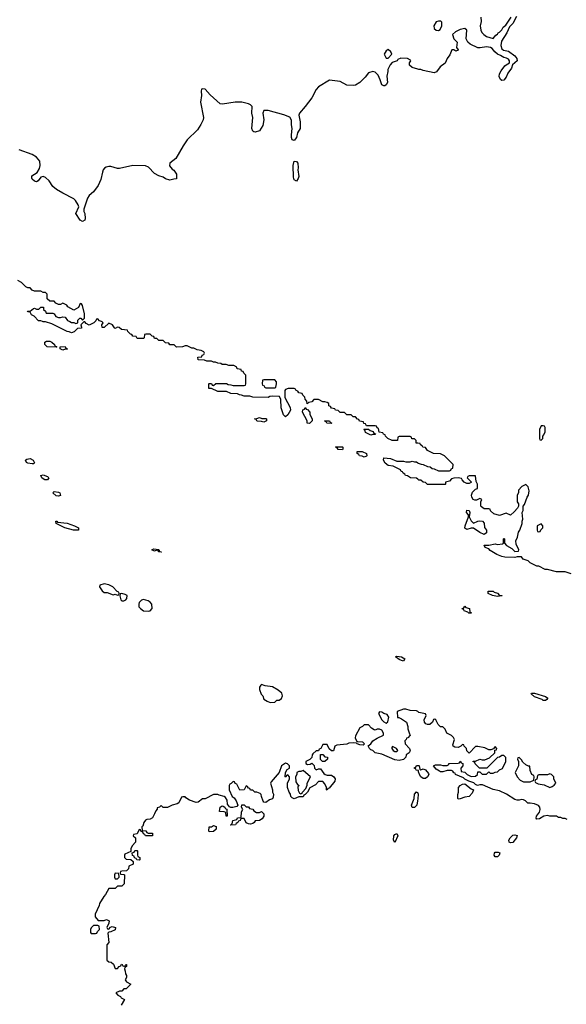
# Model space of a CAD drawing. Header units: inches. Extents: x 2735672 to 2903319, y 894031 to 1029782.
# Tile 24 of 167: x 2796355 to 2801361, y 983745 to 992766. Entities that reach past the tile are written whole.
import ezdxf

# ---------------------------------------------------------------- set-up
doc = ezdxf.new("R2010")
doc.units = ezdxf.units.IN
doc.header["$MEASUREMENT"] = 0
for name, color, linetype in [('C7998', 7, 'Continuous'), ('C7999', 7, 'Continuous'), ('C8908', 7, 'Continuous'), ('C8909', 7, 'Continuous')]:
    doc.layers.add(name, color=color, linetype=linetype)

msp = doc.modelspace()

# ---------------------------------------------------------------- linework, layer by layer
at = {"layer": 'C7998', "color": 4}
for points, elevation in [([(2797044.8, 990000), (2797034, 989990), (2796990, 989966), (2796963.1, 989983.1), (2796950, 989998), (2796942, 989998), (2796914, 989970), (2796922, 989950), (2796919.6, 989940.4), (2796883.6, 989936.4), (2796852.7, 989907.3), (2796830, 989898), (2796807.3, 989907.3), (2796790, 989908), (2796650, 989978), (2796590, 989998), (2796570, 989998), (2796565.1, 990000)], 8), ([(2796814, 990000), (2796830, 989992), (2796851.6, 989991.6), (2796870, 989982), (2796886, 989990), (2796887.1, 990000)], 8), ([(2800000, 988885.4), (2799987.3, 988887.3), (2799986, 988910), (2799970, 988926), (2799947.3, 988927.3), (2799942, 988942), (2799930, 988946), (2799830, 988946), (2799818, 988942), (2799814, 988910), (2799766, 988910), (2799726, 988930), (2799706, 988950), (2799702, 988962), (2799687.3, 988967.3), (2799682, 988982), (2799647.3, 988987.3), (2799642, 989022), (2799627.3, 989027.3), (2799622, 989042), (2799610, 989046), (2799530, 989046), (2799522, 989062), (2799507.3, 989067.3), (2799502, 989082), (2799467.3, 989087.3), (2799462, 989102), (2799447.3, 989107.3), (2799430, 989126), (2799410, 989126), (2799390, 989146), (2799350, 989146), (2799330, 989166), (2799290, 989166), (2799270, 989186), (2799247.3, 989187.3), (2799242, 989202), (2799210, 989206), (2799202, 989222), (2799187.3, 989227.3), (2799186, 989250), (2799170, 989258), (2799150, 989266), (2799130, 989266), (2799090, 989286), (2799050, 989286), (2799030, 989266), (2799002, 989258), (2798987.3, 989247.3), (2798986, 989270), (2798968.4, 989288.4), (2798967.3, 989307.3), (2798947.3, 989327.3), (2798942, 989342), (2798910, 989346), (2798902, 989362), (2798886, 989370), (2798882, 989382), (2798867.3, 989387.3), (2798812.7, 989387.3), (2798790, 989378), (2798782, 989370), (2798783.6, 989303.6), (2798831.6, 989211.6), (2798834, 989190), (2798810, 989146), (2798790, 989126), (2798770, 989146), (2798748.7, 989210), (2798747.3, 989287.3), (2798734, 989314), (2798670, 989318), (2798645.4, 989314.6), (2798630, 989306), (2798490, 989308), (2798463.6, 989316.4), (2798410, 989318), (2798387.3, 989327.3), (2798368.4, 989328.4), (2798350, 989338), (2798290, 989342), (2798250, 989358), (2798170, 989358), (2798110, 989388), (2798088.4, 989388.4), (2798086, 989430), (2798090, 989434), (2798112.7, 989432.7), (2798118, 989418), (2798130, 989414), (2798150, 989434), (2798250, 989432), (2798263.6, 989423.6), (2798290, 989422), (2798310, 989414), (2798410, 989414), (2798422, 989418), (2798426, 989430), (2798426, 989510), (2798407.3, 989527.3), (2798402, 989542), (2798387.3, 989547.3), (2798382, 989562), (2798347.3, 989567.3), (2798342, 989582), (2798316.4, 989596.4), (2798270, 989598), (2798247.3, 989607.3), (2798210, 989608), (2798196.4, 989616.4), (2798170, 989618), (2798147.3, 989627.3), (2798130, 989628), (2798110, 989638), (2798070, 989638), (2798047.3, 989647.3), (2797988.4, 989648.4), (2797987.3, 989672.7), (2798022, 989678), (2798027.3, 989692.7), (2798042, 989698), (2798046, 989710), (2798042, 989722), (2798016.4, 989736.4), (2797980.4, 989740.4), (2797950, 989758), (2797930, 989758), (2797890, 989778), (2797870, 989778), (2797847.3, 989767.3), (2797790, 989766), (2797770, 989786), (2797730, 989786), (2797722, 989802), (2797690, 989806), (2797670, 989826), (2797630, 989826), (2797610, 989846), (2797590, 989846), (2797582, 989862), (2797567.3, 989867.3), (2797550, 989886), (2797510, 989886), (2797498, 989882), (2797494, 989850), (2797490, 989846), (2797430, 989846), (2797422, 989862), (2797390, 989866), (2797382, 989882), (2797370, 989886), (2797346, 989910), (2797342, 989922), (2797288.4, 989928.4), (2797267.3, 989947.3), (2797250, 989948), (2797230, 989938), (2797222, 989942), (2797206, 989970), (2797170, 989986), (2797130, 989946), (2797110, 989946), (2797106, 989970), (2797118, 989990), (2797110, 989998), (2797105.1, 990000)], 8), ([(2800000, 988556), (2799990, 988566), (2799932.7, 988567.3), (2799907.3, 988587.3), (2799888.4, 988588.4), (2799882, 988602), (2799866, 988610), (2799862, 988622), (2799847.3, 988627.3), (2799842, 988642), (2799776.4, 988676.4), (2799730, 988682), (2799703.1, 988703.1), (2799686, 988730), (2799688.4, 988751.6), (2799750, 988744.7), (2799810, 988722), (2799870, 988722), (2799890, 988714), (2799930, 988714), (2799950, 988722), (2799970, 988714), (2799990, 988714), (2800000, 988706.4)], 8), ([(2800000, 986426.7), (2799990, 986435.3), (2799930, 986438), (2799890, 986448.7), (2799870, 986448.7), (2799812.7, 986427.3), (2799814, 986374), (2799826, 986374), (2799850, 986362), (2799898, 986330), (2799910.8, 986290.8), (2799911, 986270), (2799923.6, 986223.6), (2799932, 986210), (2799910, 986186), (2799898, 986182), (2799894, 986170), (2799882, 986158), (2799884.7, 986130), (2799924.7, 986090), (2799930, 986066), (2799922, 986050), (2799894, 986030), (2799892, 986008), (2799871.1, 985988.9), (2799830, 985979), (2799790, 985984), (2799670, 986038), (2799610, 986048.7), (2799588.9, 986068.9), (2799570, 986078), (2799558, 986090), (2799547.3, 986112.7), (2799570, 986132), (2799590, 986158), (2799630, 986184.7), (2799686, 986210), (2799686, 986230), (2799670, 986258), (2799650, 986266), (2799630, 986266), (2799610, 986258), (2799600.4, 986260.4), (2799576.4, 986276.4), (2799550, 986306), (2799510, 986306), (2799494, 986290), (2799470, 986278), (2799430, 986206), (2799426.4, 986186.4), (2799439.6, 986159.6), (2799450, 986152), (2799494, 986150), (2799514, 986130), (2799499.6, 986120.4), (2799470, 986122), (2799446, 986130), (2799438, 986138), (2799410, 986142), (2799370, 986137.2), (2799350, 986129.3), (2799259.6, 986120.4), (2799242, 986110), (2799230, 986068), (2799210, 986066), (2799190, 986086), (2799170, 986126), (2799130, 986126), (2799111.6, 986088.4), (2799098, 986082), (2799092.7, 986067.3), (2799070, 986068), (2799039.6, 986040.4), (2799032, 986030), (2799030, 986006), (2799012.7, 985987.3), (2798974, 985970), (2798974, 985950), (2798990, 985942), (2799015.3, 985944.7), (2799030, 985954), (2799052.7, 985932.7), (2799054, 985910), (2799070, 985894), (2799090, 985902), (2799110, 985902), (2799139.6, 985859.6), (2799151.1, 985851.1), (2799170, 985844.7), (2799210, 985844.7), (2799232, 985830), (2799244.7, 985810), (2799242, 985790), (2799190, 985726), (2799178, 985722), (2799170, 985706), (2799166, 985710), (2799166, 985730), (2799150, 985766), (2799130, 985786), (2799090, 985786), (2799063.6, 985756.4), (2799011.6, 985728.4), (2798990.9, 985689.1), (2798970, 985666), (2798958, 985662), (2798950, 985646), (2798910, 985646), (2798870, 985628), (2798850, 985638), (2798838, 985650), (2798835.3, 985670), (2798822, 985690), (2798808, 985730), (2798808, 985770), (2798826, 985810), (2798826, 985830), (2798810, 985846), (2798798, 985842), (2798792.7, 985827.3), (2798786, 985830), (2798788, 985870), (2798803.1, 985896.9), (2798826, 985910), (2798826, 985930), (2798808.4, 985948.4), (2798790, 985955.3), (2798752, 985930), (2798731.3, 985868.7), (2798658, 985782), (2798652, 985770), (2798671, 985710), (2798671.3, 985690), (2798678, 985670), (2798676.9, 985643.1), (2798671, 985629), (2798642, 985618), (2798610, 985595.3), (2798590, 985598), (2798584.7, 985604.7), (2798568, 985650), (2798567.3, 985667.3), (2798556.4, 985676.4), (2798527.3, 985687.3), (2798508.4, 985688.4), (2798490, 985706), (2798470, 985706), (2798462, 985722), (2798450, 985726), (2798442, 985742), (2798430, 985746), (2798411, 985709), (2798370, 985708), (2798342, 985762), (2798327.3, 985767.3), (2798322, 985782), (2798310, 985786), (2798292.7, 985767.3), (2798278, 985762), (2798274, 985750), (2798274, 985710), (2798302, 985650), (2798318, 985638), (2798338, 985610), (2798354, 985570), (2798342, 985558), (2798307.3, 985547.3), (2798287.3, 985547.3), (2798275.3, 985555.3), (2798258, 985578), (2798254, 985614), (2798240.4, 985640.4), (2798226, 985650), (2798181.2, 985661.2), (2798170, 985668), (2798130, 985668), (2798052, 985628), (2798030, 985628), (2797990, 985598), (2797970, 985595.3), (2797910, 985614), (2797876.4, 985636.4), (2797870, 985646), (2797850, 985646), (2797838, 985642), (2797811, 985590), (2797796.8, 985583.2), (2797750.9, 985569.1), (2797707.3, 985547.3), (2797670, 985548), (2797650, 985566), (2797634, 985550), (2797614, 985546), (2797614, 985534), (2797601, 985519), (2797591, 985490), (2797570, 985454), (2797550, 985442.7), (2797520.7, 985439.3), (2797506.8, 985433.2), (2797491, 985410), (2797482, 985378), (2797474, 985370), (2797478, 985338), (2797510, 985334), (2797518, 985318), (2797530, 985314), (2797570, 985314), (2797571.6, 985288.4), (2797508.4, 985288.4), (2797502, 985302), (2797487.3, 985307.3), (2797482, 985322), (2797467.3, 985327.3), (2797462, 985342), (2797450, 985346), (2797430, 985306), (2797398, 985302), (2797394, 985290), (2797414, 985270), (2797414, 985230), (2797383.6, 985196.4), (2797374, 985170), (2797374, 985146), (2797318, 985122), (2797314, 985110), (2797314, 985090), (2797330, 985074), (2797372, 985072), (2797392.7, 985052.7), (2797394, 985030), (2797354, 985010), (2797352.7, 984987.3), (2797332.7, 984967.3), (2797290, 984966), (2797278, 984962), (2797274, 984950), (2797278, 984938), (2797310, 984934), (2797314, 984930), (2797311.6, 984848.4), (2797290, 984826), (2797250, 984826), (2797230, 984806), (2797170, 984806), (2797142, 984750), (2797126.4, 984733.6), (2797084.7, 984670), (2797082, 984650), (2797044.7, 984570), (2797046, 984546), (2797072.7, 984512.7), (2797130, 984512), (2797150, 984522), (2797174, 984510), (2797172, 984488), (2797154, 984450), (2797158, 984438), (2797170, 984434), (2797187.3, 984452.7), (2797202, 984458), (2797232, 984450), (2797230, 984428.7), (2797190, 984408), (2797172.7, 984407.3), (2797162, 984398), (2797171.3, 984310), (2797152, 984290), (2797154, 984150), (2797170, 984134), (2797191.6, 984131.6), (2797212.7, 984112.7), (2797230, 984074), (2797250, 984074), (2797267.3, 984092.7), (2797282, 984098), (2797288.4, 984111.6), (2797294, 984110), (2797298, 984098), (2797310, 984094), (2797322, 984098), (2797326, 984110), (2797334, 984110), (2797334, 984090), (2797318, 984082), (2797314, 984070), (2797322, 984050), (2797323.6, 984023.6), (2797334, 984010), (2797334, 983990), (2797322, 983970), (2797334, 983950), (2797374, 983930), (2797330, 983886), (2797310, 983886), (2797290, 983866), (2797270, 983866), (2797234, 983850), (2797254, 983830), (2797276.9, 983816.9), (2797285.4, 983805.4), (2797314, 983790), (2797283.6, 983736.4)], 12), ([(2800000, 985887.2), (2799986, 985890), (2799982, 985902), (2799970, 985906), (2799970, 985914), (2799982, 985918), (2799990, 985932), (2800000, 985933)], 12), ([(2800000, 985628), (2799998, 985610), (2799992, 985570), (2799970, 985548), (2799948.9, 985548.9), (2799942, 985570), (2799968.7, 985630), (2799969.3, 985670.7), (2799990, 985692), (2800000, 985683.7)], 12)]:
    msp.add_lwpolyline(points, dxfattribs=dict(at, elevation=elevation))
for points, elevation in [([(2796690, 989766), (2796606, 989770), (2796586, 989790), (2796586, 989810), (2796600.4, 989819.6), (2796630, 989822), (2796650, 989812), (2796674, 989790), (2796678, 989778), (2796694, 989770)], 8), ([(2796750, 989738), (2796726, 989750), (2796726, 989770), (2796771.6, 989771.6), (2796778, 989758), (2796794, 989750), (2796790, 989746), (2796770, 989746)], 8), ([(2798690, 989466), (2798590, 989466), (2798578, 989462), (2798574, 989430), (2798578, 989418), (2798592.7, 989412.7), (2798598, 989398), (2798610, 989394), (2798690, 989394), (2798702, 989398), (2798708, 989430), (2798707.3, 989447.3)], 8), ([(2799010, 989066), (2798988.4, 989068.4), (2798988, 989090), (2798946, 989170), (2798948.4, 989191.6), (2798962, 989198), (2798970, 989214), (2798978, 989198), (2798990, 989194), (2799012, 989170), (2799012, 989150), (2799034, 989110), (2799034, 989090)], 8), ([(2798590, 989078), (2798570, 989086), (2798532.7, 989087.3), (2798526, 989090), (2798522, 989102), (2798506, 989110), (2798527.3, 989112.7), (2798550, 989122), (2798572.7, 989112.7), (2798610, 989112), (2798614, 989110), (2798614, 989090), (2798610, 989088)], 8), ([(2799210, 989066), (2799168.4, 989068.4), (2799162, 989082), (2799146, 989090), (2799191.6, 989091.6), (2799198, 989078), (2799214, 989070)], 8), ([(2799570, 988958), (2799523.1, 988983.1), (2799518, 988998), (2799506, 989010), (2799510, 989014), (2799550, 989014), (2799563.6, 989003.6), (2799592.7, 988992.7), (2799598, 988978), (2799612.7, 988972.7), (2799610, 988966), (2799590, 988966)], 8), ([(2799310, 988826), (2799270, 988828), (2799262, 988842), (2799246, 988850), (2799250, 988854), (2799311.1, 988851.1), (2799314, 988850), (2799314, 988830)], 8), ([(2799510, 988758), (2799490, 988768), (2799466, 988770), (2799462, 988782), (2799446, 988790), (2799446, 988810), (2799491.1, 988811.1), (2799531.6, 988791.6), (2799534, 988770), (2799530, 988766)], 8), ([(2796470, 988695.3), (2796430, 988704), (2796418, 988710), (2796408, 988730), (2796420.4, 988739.6), (2796450, 988744.7), (2796478, 988730), (2796490, 988706), (2796482, 988698)], 8), ([(2796610, 988549), (2796586, 988550), (2796570, 988558), (2796558, 988570), (2796548, 988590), (2796570, 988596), (2796610, 988582), (2796622, 988570)], 8), ([(2796710, 988402), (2796690, 988404), (2796658, 988430), (2796670, 988442), (2796710, 988436), (2796722, 988430), (2796730, 988408)], 8), ([(2796847.7, 988087.7), (2796769.7, 988109.7), (2796688, 988150), (2796686, 988170), (2796694, 988170), (2796702, 988162), (2796790, 988152.7), (2796858, 988130), (2796894, 988110), (2796894, 988090), (2796890, 988089)], 8), ([(2797650, 987888.7), (2797626, 987890), (2797622, 987902), (2797610, 987906), (2797590, 987898), (2797566, 987910), (2797582, 987918), (2797630, 987910.6), (2797634, 987894), (2797654, 987890)], 8), ([(2797130, 987597.2), (2797090, 987586), (2797084.7, 987570), (2797110, 987532), (2797130, 987518), (2797156.9, 987516.9), (2797210, 987498), (2797230, 987502), (2797250, 987494), (2797262, 987498), (2797266, 987510), (2797262, 987522), (2797247.3, 987527.3), (2797208, 987570), (2797170, 987589)], 12), ([(2797290, 987508), (2797274, 987506), (2797272, 987488), (2797281, 987450), (2797290, 987441), (2797310, 987441), (2797328, 987450), (2797336.5, 987463.5), (2797338, 987490), (2797320.4, 987500.4)], 12), ([(2797490, 987455.3), (2797470, 987448), (2797450, 987426), (2797444.7, 987410), (2797446.4, 987386.4), (2797462, 987370), (2797490, 987351.3), (2797530, 987346), (2797550, 987351.3), (2797568.7, 987370), (2797564, 987410), (2797550, 987428.7), (2797530, 987442)], 12), ([(2799870, 986889.3), (2799850, 986894), (2799830, 986905.2), (2799798, 986930), (2799810, 986936), (2799852, 986930), (2799882, 986910)], 8), ([(2798570, 986674), (2798562, 986670), (2798551.3, 986650), (2798551.3, 986630), (2798566.4, 986586.4), (2798582, 986570), (2798590, 986542), (2798621, 986521), (2798650, 986511.3), (2798690, 986512), (2798709.1, 986530.9), (2798730, 986532), (2798754, 986546), (2798762, 986570), (2798754.6, 986594.6), (2798722, 986622), (2798670, 986652.7), (2798602.7, 986662.7)], 12), ([(2799650, 986426), (2799642, 986410), (2799670, 986352), (2799690, 986332), (2799710, 986322), (2799727.3, 986332.7), (2799736.4, 986376.4), (2799719, 986399), (2799689, 986409), (2799670, 986422)], 12), ([(2799770, 986106), (2799762, 986098), (2799762, 986090), (2799774, 986070), (2799790, 986062), (2799810, 986062), (2799818, 986070), (2799806, 986090)], 12), ([(2799128.4, 985968.4), (2799108.4, 985988.4), (2799110, 986034), (2799130, 986034), (2799150, 986012), (2799174, 986010), (2799174, 985990), (2799150, 985968.7)], 12), ([(2798950, 985888), (2798930, 985878), (2798910, 985878), (2798894, 985870), (2798892, 985850), (2798882, 985830), (2798883.6, 985783.6), (2798898, 985758), (2798914, 985750), (2798902, 985738), (2798905.4, 985705.4), (2798918, 985678), (2798930, 985674), (2798942, 985678), (2798946, 985690), (2798976.4, 985723.6), (2798987.3, 985752.7), (2798988, 985770), (2799018, 985830)], 12), ([(2798250, 985468), (2798246, 985470), (2798242, 985502), (2798227.3, 985507.3), (2798186, 985510), (2798190, 985552), (2798210, 985562), (2798219.6, 985559.6), (2798232.7, 985552.7), (2798238, 985538), (2798252.7, 985532.7), (2798254, 985470)], 12), ([(2798430, 985554), (2798450, 985554), (2798458, 985538), (2798490, 985534), (2798498, 985518), (2798523.6, 985503.6), (2798550, 985502), (2798570, 985512), (2798591.3, 985490), (2798592, 985470), (2798576.9, 985443.1), (2798550, 985428), (2798512.7, 985427.3), (2798502, 985410), (2798490, 985402), (2798470, 985395.3), (2798450, 985398), (2798428.9, 985408.9), (2798410, 985446), (2798390, 985446), (2798378, 985442), (2798374, 985430), (2798358, 985422), (2798354, 985410), (2798338, 985402), (2798330, 985388), (2798290, 985386), (2798286, 985390), (2798302, 985398), (2798306, 985430), (2798342, 985438), (2798350, 985454), (2798382, 985458), (2798387.3, 985507.3), (2798398, 985530), (2798386, 985550), (2798388.4, 985571.6), (2798411.6, 985571.6)], 12), ([(2798090, 985326), (2798086, 985330), (2798088.9, 985371.1), (2798110, 985372), (2798130, 985382), (2798152.7, 985372.7), (2798154, 985350), (2798130, 985328)], 12), ([(2799790, 985226), (2799778, 985250), (2799782, 985290), (2799790, 985302), (2799810, 985311.3), (2799818, 985290)], 12), ([(2797450, 985066), (2797427.3, 985067.3), (2797422, 985082), (2797407.3, 985087.3), (2797402, 985102), (2797388.4, 985108.4), (2797386, 985134), (2797402, 985138), (2797410, 985154), (2797430, 985154), (2797434, 985150), (2797434, 985110), (2797438, 985098), (2797454, 985090), (2797454, 985070)], 12), ([(2797230, 984946), (2797222, 984930), (2797222, 984910), (2797230, 984894), (2797250, 984894), (2797266, 984910), (2797262, 984942)], 12), ([(2797070, 984466), (2797030, 984466), (2797010, 984446), (2797002, 984430), (2797002, 984402), (2797010, 984394), (2797050, 984394), (2797062, 984398), (2797067.3, 984412.7), (2797086, 984430), (2797082, 984462)], 12)]:
    msp.add_lwpolyline(points, close=True, dxfattribs=dict(at, elevation=elevation))
at = {"layer": 'C7999', "color": 4, "elevation": 4}
for points in [[(2799730, 992493.2), (2799710, 992482), (2799691.3, 992450), (2799710, 992412), (2799730, 992412), (2799762, 992450), (2799754, 992470)], [(2798890, 991288), (2798870, 991298), (2798862, 991322), (2798858.4, 991430), (2798870, 991471), (2798890, 991466), (2798902.8, 991450), (2798906, 991410), (2798902.8, 991390), (2798910.7, 991329.3), (2798904.7, 991310)]]:
    msp.add_lwpolyline(points, close=True, dxfattribs=at)
at = {"layer": 'C7999', "color": 4}
for points, elevation in [([(2800000, 992312), (2799950, 992328.7), (2799926, 992350), (2799926, 992370), (2799938, 992390), (2799934.6, 992394.6), (2799906, 992410), (2799846.8, 992413.2), (2799818, 992402), (2799810.7, 992389.3), (2799767.3, 992372.7), (2799747.9, 992352.1), (2799726, 992310), (2799726, 992290), (2799716, 992250), (2799724.7, 992190), (2799711, 992169), (2799698.8, 992161.2), (2799690, 992159), (2799670, 992168.7), (2799655.5, 992215.5), (2799636.6, 992256.6), (2799610, 992286.6), (2799590, 992292.3), (2799550, 992279), (2799519.9, 992240.1), (2799470.2, 992189.8), (2799430, 992166), (2799410, 992162.4), (2799350, 992164.7), (2799290, 992200.7), (2799192.4, 992212.4), (2799090.5, 992150), (2799070, 992127), (2799028.9, 992050), (2798970.2, 991969.8), (2798917.3, 991910), (2798910.7, 991890), (2798922, 991830), (2798924.7, 991770), (2798898.8, 991730), (2798890, 991688), (2798870, 991658), (2798850, 991666), (2798845.6, 991685.6), (2798842.7, 991710), (2798849.4, 991770), (2798843.3, 991803.3), (2798844.5, 991844.5), (2798830, 991872.3), (2798774.5, 991894.5), (2798630, 991935.1), (2798590, 991935.3), (2798582, 991910), (2798590.8, 991850), (2798582.8, 991797.2), (2798550, 991749), (2798510, 991735.3), (2798498, 991738), (2798490, 991746), (2798482, 991770), (2798489.3, 991870), (2798480.9, 991910), (2798482.7, 991970), (2798470, 991985.2), (2798450, 991994.5), (2798390, 992009.6), (2798329.5, 992009.5), (2798211.5, 991991.5), (2798190, 991994.5), (2798098.2, 992078.2), (2798054.5, 992130), (2798026, 992134), (2798021, 992130), (2798016.3, 992110), (2798020.3, 992070), (2798010.4, 992010), (2798038.8, 991870), (2798036, 991850), (2798014.6, 991805.4), (2797982, 991758), (2797890, 991664), (2797850.7, 991610), (2797786, 991494), (2797731, 991450), (2797727.9, 991427.9), (2797750, 991398), (2797766.4, 991386.4), (2797792, 991350), (2797792, 991308), (2797766, 991306), (2797730, 991295.3), (2797690, 991308.7), (2797670, 991322), (2797630, 991335.3), (2797590, 991355.3), (2797534.5, 991414.5), (2797506.8, 991426.8), (2797390, 991429.4), (2797270, 991401.2), (2797250, 991402.7), (2797190, 991420.5), (2797170, 991421.3), (2797145.4, 991414.6), (2797133.1, 991406.9), (2797120.4, 991390), (2797112.4, 991370), (2797098.9, 991301.1), (2797074.4, 991245.6), (2797030.5, 991189.5), (2796990, 991154), (2796976.3, 991130), (2796942.8, 991030), (2796942, 991010), (2796950.4, 990990), (2796954.9, 990945.1), (2796950, 990928), (2796930, 990917.2), (2796909.2, 990930), (2796869.4, 990989.4), (2796895.3, 991050), (2796889.2, 991070), (2796866, 991110), (2796850, 991126), (2796750, 991175.6), (2796693.2, 991210), (2796658.4, 991238.4), (2796623.7, 991290), (2796590, 991320.9), (2796570, 991329.2), (2796550, 991324), (2796524.7, 991290), (2796510, 991281.2), (2796490, 991286), (2796470, 991304), (2796465.2, 991314.8), (2796466, 991334), (2796514.8, 991365.2), (2796535.9, 991404.1), (2796542.9, 991430), (2796538.4, 991470), (2796510, 991505.2), (2796468.7, 991530), (2796350, 991573.3)], 4), ([(2796887.1, 990000), (2796888.4, 990011.6), (2796906, 990030), (2796914, 990030), (2796930, 990014), (2796948, 990032), (2796949.2, 990070), (2796930, 990146), (2796922, 990162), (2796910, 990166), (2796892, 990130), (2796850, 990106), (2796796.4, 990136.4), (2796786, 990150), (2796750, 990168), (2796730, 990158), (2796710, 990158), (2796686, 990170), (2796670, 990186), (2796630, 990186), (2796607.3, 990207.3), (2796606, 990250), (2796590, 990266), (2796570, 990266), (2796550, 990278), (2796490, 990278), (2796468.9, 990288.9), (2796450, 990308), (2796430, 990308), (2796410, 990318), (2796370, 990358), (2796338, 990378)], 8), ([(2796565.1, 990000), (2796547.3, 990007.3), (2796528.4, 990008.4), (2796486, 990050), (2796463.1, 990063.1), (2796450, 990086), (2796428.4, 990088.4), (2796426, 990094), (2796450, 990094), (2796480.4, 990119.6), (2796490, 990122), (2796510, 990114), (2796530, 990114), (2796548.4, 990131.6), (2796571.6, 990131.6), (2796574, 990110), (2796590, 990094), (2796598, 990078), (2796656.9, 990076.9), (2796671.1, 990071.1), (2796686.8, 990046.8), (2796710, 990038), (2796730, 990038), (2796750, 990044.7), (2796770, 990042), (2796794, 990010), (2796814, 990000)], 8), ([(2797105.1, 990000), (2797087.3, 990007.3), (2797070, 990026), (2797058, 990022), (2797052.7, 990007.3), (2797044.8, 990000)], 8)]:
    msp.add_lwpolyline(points, dxfattribs=dict(at, elevation=elevation))
at = {"layer": 'C8908', "color": 4}
for points, elevation in [([(2801150, 989046), (2801130, 989046), (2801114, 989010), (2801114, 988930), (2801118, 988918), (2801130, 988914), (2801146, 988930), (2801146, 988950), (2801156.4, 988963.6), (2801166, 988990), (2801166, 989030), (2801162, 989042)], 8), ([(2800510, 988154), (2800550, 988172), (2800570, 988174), (2800592.7, 988172.7), (2800610, 988154), (2800612.7, 988112.7), (2800631.3, 988090), (2800630, 988066), (2800610, 988048.7), (2800569.1, 988069.1), (2800510, 988108.7), (2800490, 988108.7), (2800450, 988094), (2800430, 988108.7), (2800434, 988130), (2800466, 988210), (2800466, 988230), (2800448, 988250), (2800450, 988272), (2800471.3, 988270), (2800478, 988250), (2800472, 988210), (2800490, 988174)], 8), ([(2801130, 988146), (2801094, 988130), (2801094, 988090), (2801098, 988078), (2801110, 988074), (2801122, 988078), (2801127.3, 988092.7), (2801146, 988110), (2801146, 988130)], 8), ([(2800730, 987482), (2800686, 987490), (2800646, 987510), (2800646, 987530), (2800690.6, 987530.6), (2800701, 987521), (2800730, 987511.3), (2800750, 987492), (2800774, 987490), (2800770, 987486)], 8), ([(2800490, 987328), (2800468.4, 987328.4), (2800458, 987338), (2800426, 987350), (2800422, 987362), (2800410, 987366), (2800408.4, 987371.6), (2800422, 987378), (2800430, 987391.3), (2800442, 987382), (2800474, 987370), (2800478, 987338), (2800490, 987334)], 8), ([(2801170, 986529.2), (2801149.6, 986529.6), (2801138.6, 986538.6), (2801070, 986562), (2801038, 986590), (2801043.1, 986596.9), (2801070, 986596), (2801170, 986564.7), (2801192, 986550), (2801183.6, 986536.4)], 8), ([(2800930, 986006), (2800918, 986002), (2800914, 985990), (2800922, 985970), (2800922, 985930), (2800892, 985870), (2800912, 985830), (2800939.6, 985799.6), (2800970, 985782), (2801030, 985782), (2801062, 985798), (2801066, 985830), (2801062, 985842), (2801046, 985850), (2801028.4, 985888.4), (2801026, 985926), (2801014, 985926), (2800990, 985938), (2800962, 985962), (2800950, 985986)], 12), ([(2801210, 985858), (2801190, 985846), (2801110, 985846), (2801098, 985842), (2801091.6, 985808.4), (2801078, 985802), (2801074, 985790), (2801078, 985778), (2801103.6, 985763.6), (2801156.9, 985756.9), (2801210, 985732), (2801230, 985742), (2801248.4, 985751.6), (2801266, 985770), (2801248, 985810), (2801246, 985830), (2801226, 985850)], 12), ([(2800370, 985626), (2800366, 985630), (2800367.3, 985667.3), (2800374, 985690), (2800374, 985730), (2800388.7, 985750), (2800410, 985761), (2800430, 985764.7), (2800490, 985718), (2800511.3, 985711.3), (2800499.8, 985680.2), (2800470, 985648), (2800430, 985642), (2800390, 985628)], 12), ([(2800850, 985224), (2800838, 985230), (2800835.3, 985250), (2800845.2, 985270), (2800870, 985296), (2800890, 985298), (2800911.3, 985291.3), (2800904.7, 985270), (2800870, 985228.7)], 12), ([(2800710, 985095.3), (2800699, 985110), (2800702, 985130), (2800710, 985138), (2800738, 985138), (2800752, 985132), (2800744.7, 985110), (2800730, 985095.3)], 12)]:
    msp.add_lwpolyline(points, close=True, dxfattribs=dict(at, elevation=elevation))
for points, elevation in [([(2800000, 988706.4), (2800003.6, 988703.6), (2800032.7, 988692.7), (2800050, 988692), (2800090, 988672), (2800114, 988670), (2800132.7, 988652.7), (2800150, 988652), (2800190, 988632), (2800290, 988634), (2800302, 988638), (2800310, 988654), (2800322, 988658), (2800326, 988690), (2800246, 988770), (2800207.3, 988787.3), (2800146, 988790), (2800090, 988818), (2800070, 988846), (2800046, 988850), (2800042, 988862), (2800026, 988870), (2800022, 988882), (2800000, 988885.4)], 8), ([(2801406, 987690), (2801350, 987708), (2801270, 987708), (2801190, 987728), (2801168.4, 987728.4), (2801110, 987758), (2801090, 987758), (2801029.1, 987789.1), (2801010, 987808), (2800964.7, 987824.7), (2800950, 987846), (2800910, 987846), (2800890, 987838), (2800796.9, 987843.1), (2800770, 987848.7), (2800725.6, 987865.6), (2800663.2, 987903.2), (2800650, 987918), (2800618, 987930), (2800610, 987952), (2800650, 987951.3), (2800710, 987964.7), (2800730, 987958), (2800776.4, 987963.6), (2800786, 987970), (2800786, 988010), (2800790, 988014), (2800794, 988010), (2800794, 987970), (2800812, 987950), (2800861, 987921), (2800890, 987894), (2800922, 987898), (2800926, 987910), (2800900.4, 987960.4), (2800898, 987990), (2800914.6, 988025.4), (2800922, 988070), (2800935.3, 988090), (2800955.3, 988150), (2800955.3, 988170), (2800962, 988190), (2800958, 988250), (2800966, 988270), (2800966, 988310), (2800976.4, 988323.6), (2801002, 988390), (2801015.3, 988410), (2801022, 988450), (2801010, 988486), (2800990, 988506), (2800954, 988490), (2800923.6, 988456.4), (2800922, 988430), (2800912, 988410), (2800912, 988350), (2800922, 988330), (2800922, 988310), (2800914, 988290), (2800883.6, 988256.4), (2800850, 988228), (2800810, 988246), (2800750, 988222), (2800698, 988238), (2800667.3, 988267.3), (2800662, 988282), (2800650, 988286), (2800610, 988286), (2800583.1, 988303.1), (2800578, 988310), (2800578, 988350), (2800586, 988370), (2800570, 988378), (2800536.9, 988363.1), (2800523.1, 988363.1), (2800508.9, 988368.9), (2800495.3, 988390), (2800494, 988410), (2800503.2, 988436.8), (2800530, 988464.7), (2800546, 988470), (2800546, 988510), (2800536.4, 988536.4), (2800530, 988586), (2800470, 988586), (2800458, 988582), (2800454, 988570), (2800494, 988530), (2800470, 988518), (2800450, 988518), (2800426, 988530), (2800406, 988550), (2800402, 988562), (2800370, 988568), (2800330, 988566), (2800310, 988558), (2800290, 988538), (2800254, 988530), (2800254, 988510), (2800250, 988506), (2800090, 988506), (2800070, 988526), (2800048.4, 988528.4), (2800030, 988546), (2800010, 988546), (2800000, 988556)], 8), ([(2801370, 985438), (2801350, 985448), (2801328.4, 985448.4), (2801310, 985458), (2801290, 985458), (2801270, 985468), (2801210, 985468), (2801190, 985475.3), (2801154, 985470), (2801114.4, 985445.6), (2801090, 985442), (2801084, 985450), (2801089.2, 985470), (2801114.8, 985505.2), (2801122.7, 985530), (2801119, 985550), (2801105.2, 985565.2), (2801070, 985581.2), (2801030, 985588.7), (2801008, 985588), (2800988, 985610), (2800970, 985619), (2800950, 985622), (2800930, 985615.3), (2800910, 985615.3), (2800890, 985622), (2800811.6, 985671.6), (2800750, 985701.2), (2800690, 985714), (2800594.6, 985754.6), (2800570, 985755.3), (2800548.7, 985748.7), (2800530, 985758), (2800514, 985774), (2800468.4, 985788.4), (2800430, 985808), (2800419, 985819), (2800346, 985850), (2800342, 985862), (2800330, 985866), (2800322, 985882), (2800310, 985886), (2800270, 985886), (2800230, 985875.3), (2800210, 985875.3), (2800200.2, 985880.2), (2800170, 985898), (2800146, 985930), (2800162, 985938), (2800210, 985938), (2800230, 985932), (2800270, 985934), (2800282, 985938), (2800286, 985950), (2800292.7, 985952.7), (2800370, 985954), (2800382, 985958), (2800390, 985974), (2800398, 985958), (2800414, 985950), (2800414, 985930), (2800394, 985910), (2800398, 985878), (2800431.6, 985871.6), (2800454, 985850), (2800490, 985832), (2800530, 985834), (2800546, 985850), (2800550, 985874), (2800570, 985874), (2800590, 985854), (2800630, 985854), (2800650, 985874), (2800663.6, 985863.6), (2800690, 985862), (2800708.4, 985871.6), (2800730, 985874), (2800750, 985894), (2800775.3, 985904.7), (2800808, 985970), (2800807.3, 986007.3), (2800790, 986026), (2800770, 986026), (2800750, 986008), (2800730, 986006), (2800632.7, 985907.3), (2800567.3, 985907.3), (2800527.3, 985947.3), (2800522, 985962), (2800507.3, 985967.3), (2800507.3, 985972.7), (2800530, 985974), (2800570, 985991.3), (2800590, 985984.7), (2800614.6, 985985.4), (2800656.4, 986003.6), (2800706, 986050), (2800706, 986074), (2800722, 986078), (2800726, 986090), (2800710, 986106), (2800694, 986086), (2800670, 986078), (2800650, 986078), (2800614.6, 986094.6), (2800550, 986108), (2800530, 986108), (2800470, 986046), (2800448.4, 986068.4), (2800447.3, 986087.3), (2800426, 986110), (2800422, 986122), (2800410, 986126), (2800394, 986110), (2800370, 986098), (2800340.4, 986100.4), (2800326, 986110), (2800322, 986122), (2800338, 986170), (2800328, 986190), (2800310, 986208), (2800266, 986230), (2800250, 986266), (2800230, 986286), (2800207.3, 986287.3), (2800188, 986308), (2800166, 986350), (2800156.4, 986356.4), (2800144.7, 986355.3), (2800134, 986330), (2800111.6, 986308.4), (2800090, 986308), (2800074.6, 986314.6), (2800062, 986330), (2800058, 986350), (2800078, 986390), (2800070, 986406), (2800010, 986418), (2800000, 986426.7)], 12), ([(2800000, 985933), (2800010, 985934), (2800014, 985930), (2800018, 985898), (2800030, 985894), (2800050, 985902), (2800070, 985892), (2800099.6, 985859.6), (2800102, 985850), (2800090, 985828), (2800070, 985815.3), (2800050, 985815.3), (2800029.4, 985829.4), (2800015.3, 985850), (2800006, 985874), (2800006, 985886), (2800000, 985887.2)], 12), ([(2800000, 985683.7), (2800002, 985682), (2800004.7, 985670), (2800000, 985628)], 12)]:
    msp.add_lwpolyline(points, dxfattribs=dict(at, elevation=elevation))
at = {"layer": 'C8909', "color": 4, "elevation": 4}
for points in [[(2800906, 992794), (2800871, 992730), (2800839.8, 992700.2), (2800815.3, 992644.7), (2800766.8, 992570), (2800760.5, 992530), (2800770, 992498), (2800785.4, 992485.4), (2800830, 992476.3), (2800890, 992433.4), (2800907.7, 992410), (2800912, 992390), (2800866.8, 992353.2), (2800857.7, 992322.3), (2800824.6, 992275.4), (2800810, 992240.9), (2800790, 992211.8), (2800770, 992209.3), (2800759.3, 992219.3), (2800746.1, 992246.1), (2800748.2, 992270), (2800762.8, 992297.2), (2800798, 992342), (2800810, 992353.4), (2800842, 992370), (2800839.3, 992390), (2800830, 992404), (2800814.5, 992414.5), (2800790, 992419), (2800759, 992439), (2800730, 992449.3), (2800705.2, 992470), (2800682, 992502), (2800668, 992510), (2800630, 992517.2), (2800573.2, 992506.8), (2800550, 992509.4), (2800481.5, 992541.5), (2800460.2, 992560.2), (2800444, 992590), (2800448.7, 992670), (2800430, 992684), (2800390, 992676), (2800344.9, 992655.1), (2800318, 992630), (2800330, 992592), (2800359.8, 992559.8), (2800356, 992510), (2800371, 992489), (2800370, 992486), (2800350, 992479), (2800330, 992489), (2800311.6, 992488.4), (2800295.2, 992444.8), (2800271, 992410), (2800251.1, 992368.9), (2800207.1, 992332.9), (2800170.5, 992289.5), (2800150, 992279), (2800050, 992299), (2800028.4, 992308.4), (2800010, 992308.7), (2800000, 992312)], [(2800579.1, 992790), (2800581, 992750), (2800572, 992710), (2800578, 992670), (2800586, 992650), (2800604.7, 992630), (2800630, 992611.3), (2800690, 992594), (2800715.3, 992624.7), (2800730, 992634), (2800735.3, 992644.7), (2800750, 992652), (2800770, 992672), (2800783.7, 992696.3), (2800805.6, 992714.4), (2800855.3, 992790)]]:
    msp.add_lwpolyline(points, dxfattribs=at)
msp.add_lwpolyline([(2800212.9, 992752.9), (2800190, 992752.7), (2800170, 992745.2), (2800148.2, 992710), (2800150, 992686), (2800170, 992670.8), (2800190, 992667.3), (2800205.2, 992674.8), (2800221.2, 992710), (2800222, 992742)], close=True, dxfattribs=at)

doc.saveas('drawing.dxf')
